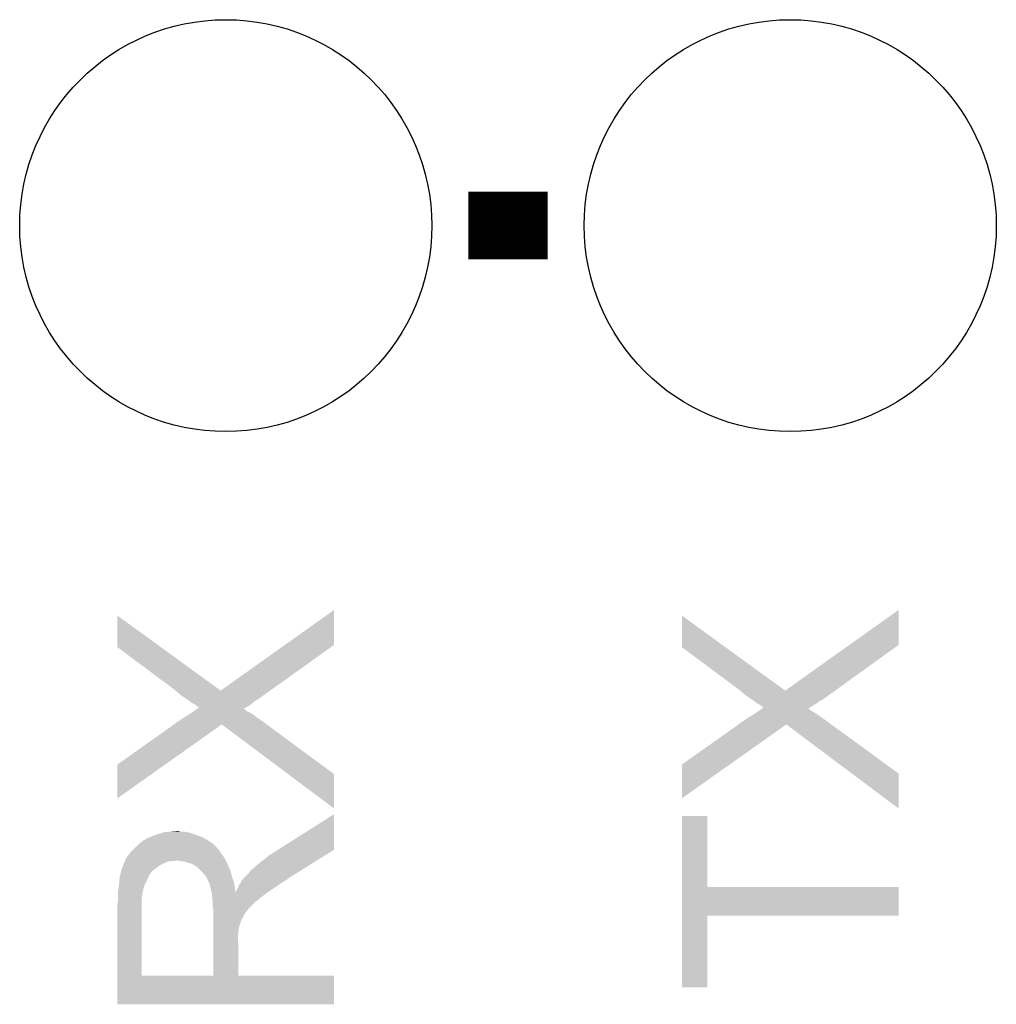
# Model space of a CAD drawing. Extents: x -1.3 to 24.2, y -3.9 to 53.4.
# Tile 21 of 23: x 13 to 17.4, y 19.6 to 24. Entities that reach past the tile are written whole.
import ezdxf

# ---------------------------------------------------------------- set-up
doc = ezdxf.new("R2010")
doc.units = 0
doc.layers.get('0').update_dxf_attribs({"linetype": 'CONTINUOUS'})
doc.layers.add('WIFI_BLE_CLICK_V102_GTO', color=14, linetype='CONTINUOUS')
doc.layers.add('WIFI_BLE_CLICK_V102_GTS', color=12, linetype='CONTINUOUS')

# ---------------------------------------------------------------- blocks, each defined once
blk = doc.blocks.new('ROUND_38')
blk.add_circle((0, 0), 0.9271)

msp = doc.modelspace()

# ---------------------------------------------------------------- linework, layer by layer
at = {"layer": 'WIFI_BLE_CLICK_V102_GTO', "const_width": 0.3048}
msp.add_lwpolyline([(15.0622, 23.0632), (15.4178, 23.0632)], dxfattribs=at)
at = {"layer": 'WIFI_BLE_CLICK_V102_GTO'}
for points in [[(14.236356, 21.175976), (14.45768, 21.333418), (14.457672, 21.175976), (14.45768, 21.333418)], [(16.776356, 21.175976), (16.99768, 21.333418), (16.997672, 21.175976), (16.99768, 21.333418)], [(13.48232, 21.16583), (13.482356, 21.308034), (13.678032, 21.16583), (13.482356, 21.308034)], [(16.02232, 21.16583), (16.022356, 21.308034), (16.218032, 21.16583), (16.022356, 21.308034)], [(13.741402, 20.97278), (13.48232, 21.16583), (13.94367, 20.97278), (13.678032, 21.16583)], [(13.947154, 20.970248), (14.236356, 21.175976), (14.170072, 20.970248), (14.457672, 21.175976)], [(16.281402, 20.97278), (16.02232, 21.16583), (16.48367, 20.97278), (16.218032, 21.16583)], [(16.487154, 20.970248), (16.776356, 21.175976), (16.71217, 20.970248), (16.997672, 21.175976)], [(13.744296, 20.970248), (13.741402, 20.97278), (13.947154, 20.970248), (13.94367, 20.97278)], [(13.76172, 20.955), (13.744296, 20.970248), (14.148756, 20.955), (14.170072, 20.970248)], [(16.284296, 20.970248), (16.281402, 20.97278), (16.487154, 20.970248), (16.48367, 20.97278)], [(16.30172, 20.955), (16.284296, 20.970248), (16.69101, 20.955), (16.71217, 20.970248)], [(13.782042, 20.93976), (13.76172, 20.955), (14.127452, 20.93976), (14.148756, 20.955)], [(13.802358, 20.92706), (13.782042, 20.93976), (14.109698, 20.92706), (14.127452, 20.93976)], [(13.80846, 20.921978), (13.802358, 20.92706), (14.09954, 20.921978), (14.109698, 20.92706)], [(13.817602, 20.91436), (13.80846, 20.921978), (14.09192, 20.91436), (14.09954, 20.921978)], [(16.322042, 20.93976), (16.30172, 20.955), (16.66986, 20.93976), (16.69101, 20.955)], [(16.342358, 20.92706), (16.322042, 20.93976), (16.652236, 20.92706), (16.66986, 20.93976)], [(16.342362, 20.927058), (16.342358, 20.92706), (16.649696, 20.927058), (16.652236, 20.92706)], [(16.34846, 20.921978), (16.342362, 20.927058), (16.63954, 20.921978), (16.649696, 20.927058)], [(16.357602, 20.91436), (16.34846, 20.921978), (16.63192, 20.91436), (16.63954, 20.921978)], [(13.817598, 20.87118), (13.82471, 20.87626), (14.079218, 20.87118), (14.066524, 20.87626)], [(13.832838, 20.90674), (13.817602, 20.91436), (14.081252, 20.90674), (14.09192, 20.91436)], [(13.82471, 20.87626), (13.835376, 20.883878), (14.066524, 20.87626), (14.0589, 20.883878)], [(13.839614, 20.901658), (13.832838, 20.90674), (14.07414, 20.901658), (14.081252, 20.90674)], [(13.835376, 20.883878), (13.83538, 20.88388), (14.0589, 20.883878), (14.058898, 20.88388)], [(13.83538, 20.88388), (13.839168, 20.886418), (14.058898, 20.88388), (14.053824, 20.886418)], [(13.839168, 20.886418), (13.842934, 20.88894), (14.053824, 20.886418), (14.0513, 20.88894)], [(13.842998, 20.89912), (13.839614, 20.901658), (14.069582, 20.89912), (14.07414, 20.901658)], [(13.842934, 20.88894), (13.850548, 20.89404), (14.0513, 20.88894), (14.060458, 20.89404)], [(13.848074, 20.894046), (13.842998, 20.89912), (14.060468, 20.894046), (14.069582, 20.89912)], [(13.850548, 20.89404), (13.848074, 20.894046), (14.060458, 20.89404), (14.060468, 20.894046)], [(16.3576, 20.871182), (16.368266, 20.8788), (16.61922, 20.871182), (16.606518, 20.8788)], [(16.357606, 20.914358), (16.357602, 20.91436), (16.631918, 20.914358), (16.63192, 20.91436)], [(16.372838, 20.90674), (16.357606, 20.914358), (16.618584, 20.90674), (16.631918, 20.914358)], [(16.368266, 20.8788), (16.375376, 20.883878), (16.606518, 20.8788), (16.598902, 20.883878)], [(16.376226, 20.9042), (16.372838, 20.90674), (16.61414, 20.9042), (16.618584, 20.90674)], [(16.375376, 20.883878), (16.37538, 20.88388), (16.598902, 20.883878), (16.5989, 20.88388)], [(16.37538, 20.88388), (16.379168, 20.886418), (16.5989, 20.88388), (16.593824, 20.886418)], [(16.382998, 20.89912), (16.376226, 20.9042), (16.606536, 20.89912), (16.61414, 20.9042)], [(16.379168, 20.886418), (16.382934, 20.88894), (16.593824, 20.886418), (16.5913, 20.88894)], [(16.382934, 20.88894), (16.390548, 20.89404), (16.5913, 20.88894), (16.598932, 20.89404)], [(16.388074, 20.894046), (16.382998, 20.89912), (16.598942, 20.894046), (16.606536, 20.89912)], [(16.390548, 20.89404), (16.388074, 20.894046), (16.598932, 20.89404), (16.598942, 20.894046)], [(13.746482, 20.825462), (13.75918, 20.833078), (14.143984, 20.825462), (14.13365, 20.833078)], [(13.75918, 20.833078), (13.7734, 20.843238), (14.13365, 20.833078), (14.11986, 20.843238)], [(13.7734, 20.843238), (13.77696, 20.84578), (14.11986, 20.843238), (14.11478, 20.84578)], [(13.77696, 20.84578), (13.78102, 20.848318), (14.11478, 20.84578), (14.109704, 20.848318)], [(13.78102, 20.848318), (13.793212, 20.855938), (14.109704, 20.848318), (14.102082, 20.855938)], [(13.793212, 20.855938), (13.817594, 20.871178), (14.102082, 20.855938), (14.079222, 20.871178)], [(13.817594, 20.871178), (13.817598, 20.87118), (14.079222, 20.871178), (14.079218, 20.87118)], [(16.286482, 20.825462), (16.29918, 20.833078), (16.684236, 20.825462), (16.673794, 20.833078)], [(16.29918, 20.833078), (16.313404, 20.84324), (16.673794, 20.833078), (16.65986, 20.84324)], [(16.313404, 20.84324), (16.31696, 20.84578), (16.65986, 20.84324), (16.65605, 20.84578)], [(16.31696, 20.84578), (16.321022, 20.84832), (16.65605, 20.84578), (16.65224, 20.84832)], [(16.321022, 20.84832), (16.333214, 20.85594), (16.65224, 20.84832), (16.64208, 20.85594)], [(16.333214, 20.85594), (16.357598, 20.87118), (16.64208, 20.85594), (16.619224, 20.87118)], [(16.357598, 20.87118), (16.3576, 20.871182), (16.619224, 20.87118), (16.61922, 20.871182)], [(13.482328, 20.637504), (13.733782, 20.815302), (13.697512, 20.637504), (13.948632, 20.815302)], [(13.733782, 20.815302), (13.736312, 20.817832), (13.948632, 20.815302), (13.952206, 20.817832)], [(13.736312, 20.817832), (13.736324, 20.817842), (14.15434, 20.817832), (14.154326, 20.817842)], [(13.736324, 20.817842), (13.7414, 20.820382), (14.154326, 20.817842), (14.150878, 20.820382)], [(13.7414, 20.820382), (13.746482, 20.825462), (14.150878, 20.820382), (14.143984, 20.825462)], [(14.25075, 20.59431), (13.952206, 20.817832), (14.45768, 20.59431), (14.15434, 20.817832)], [(16.022328, 20.637504), (16.273782, 20.815302), (16.237512, 20.637504), (16.488632, 20.815302)], [(16.273782, 20.815302), (16.276312, 20.817832), (16.488632, 20.815302), (16.492206, 20.817832)], [(16.276312, 20.817832), (16.276324, 20.817842), (16.694698, 20.817832), (16.694684, 20.817842)], [(16.276324, 20.817842), (16.2814, 20.820382), (16.694684, 20.817842), (16.691202, 20.820382)], [(16.2814, 20.820382), (16.286482, 20.825462), (16.691202, 20.820382), (16.684236, 20.825462)], [(16.787358, 20.59685), (16.492206, 20.817832), (16.99768, 20.59685), (16.694698, 20.817832)], [(13.48232, 20.485142), (13.482328, 20.637504), (13.48232, 20.485142), (13.697512, 20.637504)], [(16.02232, 20.485142), (16.022328, 20.637504), (16.02232, 20.485142), (16.237512, 20.637504)], [(14.457644, 20.439406), (14.25075, 20.59431), (14.457644, 20.439406), (14.45768, 20.59431)], [(16.997644, 20.439406), (16.787358, 20.59685), (16.997644, 20.439406), (16.99768, 20.59685)], [(14.205526, 20.253958), (14.45768, 20.41394), (14.45767, 20.253958), (14.45768, 20.41394)], [(16.022332, 20.08632), (16.02234, 20.406338), (16.136642, 20.08632), (16.13662, 20.406338)], [(16.02234, 20.406338), (16.022342, 20.40636), (16.13662, 20.406338), (16.022342, 20.40636)], [(13.604246, 20.297144), (13.6144, 20.30476), (13.887628, 20.297144), (13.874572, 20.30476)], [(13.6144, 20.30476), (13.6271, 20.30984), (13.874572, 20.30476), (13.865862, 20.30984)], [(13.6271, 20.30984), (13.64488, 20.31746), (13.865862, 20.30984), (13.844906, 20.31746)], [(13.64488, 20.31746), (13.66774, 20.32508), (13.844906, 20.31746), (13.823948, 20.32508)], [(13.66774, 20.32508), (13.684666, 20.330158), (13.823948, 20.32508), (13.80998, 20.330158)], [(13.684666, 20.330158), (13.693142, 20.3327), (13.80998, 20.330158), (13.797278, 20.3327)], [(13.693142, 20.3327), (13.71854, 20.33524), (13.797278, 20.3327), (13.784582, 20.33524)], [(13.71854, 20.33524), (13.748994, 20.337778), (13.766804, 20.33524), (13.759182, 20.337778)], [(13.748994, 20.337778), (13.749018, 20.33778), (13.759182, 20.337778), (13.749018, 20.33778)], [(13.543278, 20.243798), (13.55598, 20.2565), (13.945448, 20.243798), (13.93698, 20.2565)], [(13.55598, 20.2565), (13.566134, 20.266654), (13.93698, 20.2565), (13.926826, 20.266654)], [(13.566134, 20.266654), (13.568658, 20.269178), (13.926826, 20.266654), (13.92682, 20.269178)], [(13.568658, 20.269178), (13.56868, 20.2692), (13.92682, 20.269178), (13.924286, 20.2692)], [(13.56868, 20.2692), (13.578842, 20.27936), (13.924286, 20.2692), (13.914122, 20.27936)], [(13.578842, 20.27936), (13.582104, 20.281898), (13.914122, 20.27936), (13.911582, 20.281898)], [(13.582104, 20.281898), (13.595174, 20.292062), (13.911582, 20.281898), (13.89634, 20.292062)], [(13.595174, 20.292062), (13.601704, 20.29714), (13.89634, 20.292062), (13.887636, 20.29714)], [(13.601704, 20.29714), (13.604246, 20.297144), (13.887636, 20.29714), (13.887628, 20.297144)], [(13.517372, 20.2057), (13.520422, 20.213322), (13.97, 20.2057), (13.965428, 20.213322)], [(13.520422, 20.213322), (13.53058, 20.22856), (13.965428, 20.213322), (13.956286, 20.22856)], [(13.53058, 20.22856), (13.532694, 20.231098), (13.956286, 20.22856), (13.954762, 20.231098)], [(13.532694, 20.231098), (13.541162, 20.24126), (13.954762, 20.231098), (13.94714, 20.24126)], [(13.541162, 20.24126), (13.543278, 20.243798), (13.94714, 20.24126), (13.945448, 20.243798)], [(14.14018, 20.20824), (14.165582, 20.22856), (14.384522, 20.20824), (14.417032, 20.22856)], [(14.165582, 20.22856), (14.19352, 20.24634), (14.417032, 20.22856), (14.44548, 20.24634)], [(14.19352, 20.24634), (14.205526, 20.253958), (14.44548, 20.24634), (14.45767, 20.253958)], [(13.5001, 20.159978), (13.503486, 20.17014), (13.641492, 20.159978), (13.65504, 20.17014)], [(13.503486, 20.17014), (13.50518, 20.17522), (13.65504, 20.17014), (13.662152, 20.17522)], [(13.50518, 20.17522), (13.508226, 20.18284), (13.662152, 20.17522), (13.672822, 20.18284)], [(13.508226, 20.18284), (13.51026, 20.187924), (13.672822, 20.18284), (13.68299, 20.187924)], [(13.51026, 20.187924), (13.510262, 20.190464), (13.68299, 20.187924), (13.68807, 20.190464)], [(13.510262, 20.190464), (13.51534, 20.20062), (13.68807, 20.190464), (13.708384, 20.20062)], [(13.51534, 20.20062), (13.516356, 20.20316), (13.708384, 20.20062), (13.726162, 20.20316)], [(13.516356, 20.203162), (13.517372, 20.2057), (13.738862, 20.203162), (13.746484, 20.2057)], [(13.516356, 20.20316), (13.516356, 20.203162), (13.726162, 20.20316), (13.738862, 20.203162)], [(13.784582, 20.200618), (13.749018, 20.2057), (13.972542, 20.200618), (13.97, 20.2057)], [(13.797282, 20.19554), (13.784582, 20.200618), (13.97508, 20.19554), (13.972542, 20.200618)], [(13.809982, 20.192998), (13.797282, 20.19554), (13.976352, 20.192998), (13.97508, 20.19554)], [(13.816328, 20.19046), (13.809982, 20.192998), (13.97762, 20.19046), (13.976352, 20.192998)], [(13.822682, 20.187918), (13.816328, 20.19046), (13.97871, 20.187918), (13.97762, 20.19046)], [(13.830302, 20.18284), (13.822682, 20.187918), (13.980886, 20.18284), (13.97871, 20.187918)], [(13.83538, 20.180298), (13.830302, 20.18284), (13.981976, 20.180298), (13.980886, 20.18284)], [(13.837922, 20.177758), (13.83538, 20.180298), (13.983064, 20.177758), (13.981976, 20.180298)], [(13.85062, 20.1676), (13.837922, 20.177758), (13.987418, 20.1676), (13.983064, 20.177758)], [(13.863322, 20.154898), (13.85062, 20.1676), (13.99286, 20.154898), (13.987418, 20.1676)], [(14.084302, 20.162522), (14.09954, 20.17522), (14.311374, 20.162522), (14.33169, 20.17522)], [(14.09954, 20.17522), (14.117318, 20.19046), (14.33169, 20.17522), (14.356074, 20.19046)], [(14.117318, 20.19046), (14.14018, 20.20824), (14.356074, 20.19046), (14.384522, 20.20824)], [(13.49139, 20.11426), (13.49248, 20.1295), (13.6144, 20.11426), (13.62093, 20.1295)], [(13.49248, 20.1295), (13.493114, 20.13204), (13.62093, 20.1295), (13.62202, 20.13204)], [(13.493114, 20.13204), (13.49629, 20.14474), (13.62202, 20.13204), (13.629638, 20.14474)], [(13.49629, 20.14474), (13.498196, 20.152364), (13.629638, 20.14474), (13.63472, 20.152364)], [(13.498196, 20.152364), (13.49883, 20.154904), (13.63472, 20.152364), (13.634728, 20.154904)], [(13.49883, 20.154904), (13.5001, 20.159978), (13.634728, 20.154904), (13.641492, 20.159978)], [(13.88161, 20.132038), (13.863322, 20.154898), (13.997942, 20.132038), (13.99286, 20.154898)], [(13.883642, 20.129498), (13.88161, 20.132038), (13.998896, 20.129498), (13.997942, 20.132038)], [(13.88872, 20.119338), (13.883642, 20.129498), (14.002704, 20.119338), (13.998896, 20.129498)], [(14.04569, 20.119338), (14.04975, 20.124414), (14.246854, 20.119338), (14.249398, 20.124414)], [(14.04975, 20.124414), (14.051788, 20.126962), (14.249398, 20.124414), (14.25448, 20.126962)], [(14.051788, 20.126962), (14.05382, 20.1295), (14.25448, 20.126962), (14.25854, 20.1295)], [(14.05382, 20.1295), (14.074142, 20.149822), (14.25854, 20.1295), (14.291054, 20.149822)], [(14.074142, 20.149822), (14.084302, 20.162522), (14.291054, 20.149822), (14.311374, 20.162522)], [(13.485282, 20.066002), (13.48994, 20.093938), (13.59662, 20.066002), (13.604238, 20.093938)], [(13.48994, 20.09394), (13.49139, 20.11426), (13.60424, 20.09394), (13.6144, 20.11426)], [(13.48994, 20.093938), (13.48994, 20.09394), (13.604238, 20.093938), (13.60424, 20.09394)], [(13.891262, 20.111718), (13.88872, 20.119338), (14.00556, 20.111718), (14.002704, 20.119338)], [(13.891262, 20.111716), (13.891262, 20.111718), (14.005562, 20.111716), (14.00556, 20.111718)], [(13.89634, 20.104096), (13.891262, 20.111716), (14.007254, 20.104096), (14.005562, 20.111716)], [(13.89634, 20.101558), (13.89634, 20.104096), (14.007818, 20.101558), (14.007254, 20.104096)], [(13.899516, 20.088858), (13.89634, 20.101558), (14.01064, 20.088858), (14.007818, 20.101558)], [(13.905858, 20.063492), (13.899516, 20.088858), (14.013214, 20.063492), (14.01064, 20.088858)], [(14.018262, 20.071082), (14.02334, 20.0787), (14.171932, 20.071082), (14.18336, 20.0787)], [(14.02334, 20.0787), (14.02842, 20.091402), (14.18336, 20.0787), (14.202412, 20.091402)], [(14.02842, 20.091402), (14.029942, 20.09394), (14.202412, 20.091402), (14.20622, 20.09394)], [(14.029942, 20.09394), (14.037562, 20.10664), (14.20622, 20.09394), (14.223998, 20.10664)], [(14.037562, 20.10664), (14.04366, 20.1168), (14.223998, 20.10664), (14.241782, 20.1168)], [(14.04366, 20.1168), (14.04569, 20.119338), (14.241782, 20.1168), (14.246854, 20.119338)], [(16.022328, 19.95678), (16.022332, 20.086298), (16.997658, 19.95678), (16.99768, 20.086298)], [(16.022332, 20.086298), (16.022332, 20.08632), (16.99768, 20.086298), (16.136642, 20.08632)], [(13.48486, 20.063462), (13.485282, 20.066002), (13.596228, 20.063462), (13.59662, 20.066002)], [(13.48486, 20.032982), (13.48486, 20.063462), (13.59154, 20.032982), (13.596228, 20.063462)], [(13.905866, 20.06346), (13.905858, 20.063492), (14.1605, 20.06346), (14.160548, 20.063492)], [(13.9065, 20.060918), (13.905866, 20.06346), (14.15711, 20.060918), (14.1605, 20.06346)], [(13.909606, 20.03297), (13.9065, 20.060918), (14.11986, 20.03297), (14.15711, 20.060918)], [(14.013214, 20.063492), (14.015722, 20.066004), (14.160548, 20.063492), (14.164316, 20.066004)], [(14.015722, 20.066004), (14.018262, 20.071082), (14.164316, 20.066004), (14.171932, 20.071082)], [(13.48232, 20.010122), (13.48486, 20.022822), (13.59154, 20.010122), (13.59154, 20.022822)], [(13.48232, 19.687562), (13.48232, 20.010122), (13.59154, 19.687562), (13.59154, 20.010122)], [(13.48486, 20.022822), (13.48486, 20.032982), (13.59154, 20.022822), (13.59154, 20.032982)], [(13.909888, 20.030434), (13.909606, 20.03297), (14.119846, 20.030434), (14.11986, 20.03297)], [(13.91017, 20.027898), (13.909888, 20.030434), (14.11478, 20.027898), (14.119846, 20.030434)], [(13.911016, 20.020278), (13.91017, 20.027898), (14.10462, 20.020278), (14.11478, 20.027898)], [(13.91158, 20.015198), (13.911016, 20.020278), (14.099538, 20.015198), (14.10462, 20.020278)], [(13.91158, 19.99488), (13.91158, 20.015198), (14.07922, 19.99488), (14.099538, 20.015198)], [(13.912306, 19.989798), (13.91158, 19.99488), (14.074138, 19.989798), (14.07922, 19.99488)], [(13.91412, 19.9771), (13.912306, 19.989798), (14.06398, 19.9771), (14.074138, 19.989798)], [(13.914116, 19.949158), (13.914118, 19.956778), (14.0462, 19.949158), (14.051278, 19.956778)], [(13.914116, 19.938998), (13.914116, 19.949158), (14.04112, 19.938998), (14.0462, 19.949158)], [(13.914118, 19.96694), (13.91412, 19.977098), (14.056358, 19.96694), (14.063978, 19.977098)], [(13.914118, 19.964394), (13.914118, 19.96694), (14.05382, 19.964394), (14.056358, 19.96694)], [(13.914118, 19.961856), (13.914118, 19.964394), (14.053818, 19.961856), (14.05382, 19.964394)], [(13.914118, 19.956778), (13.914118, 19.961856), (14.051278, 19.956778), (14.053818, 19.961856)], [(13.91412, 19.977098), (13.91412, 19.9771), (14.063978, 19.977098), (14.06398, 19.9771)], [(16.02232, 19.634222), (16.022328, 19.956758), (16.136598, 19.634222), (16.13662, 19.956758)], [(16.022328, 19.956758), (16.022328, 19.95678), (16.13662, 19.956758), (16.997658, 19.95678)], [(13.914112, 19.890738), (13.914114, 19.903434), (14.02842, 19.890738), (14.02842, 19.903434)], [(13.914114, 19.908516), (13.914116, 19.938998), (14.03096, 19.908516), (14.04112, 19.938998)], [(13.914114, 19.905974), (13.914114, 19.908516), (14.030954, 19.905974), (14.03096, 19.908516)], [(13.914114, 19.903434), (13.914114, 19.905974), (14.02842, 19.903434), (14.030954, 19.905974)], [(13.914098, 19.68754), (13.914112, 19.880578), (14.025902, 19.68754), (14.02588, 19.880578)], [(13.914112, 19.880578), (13.914112, 19.890738), (14.02588, 19.880578), (14.02842, 19.890738)], [(13.48232, 19.68754), (13.48232, 19.687562), (13.914098, 19.68754), (13.59154, 19.687562)], [(13.48232, 19.687518), (13.48232, 19.68754), (14.45768, 19.687518), (14.025902, 19.68754)], [(13.48232, 19.558022), (13.48232, 19.687518), (14.457658, 19.558022), (14.45768, 19.687518)], [(16.136598, 19.6342), (16.02232, 19.634222), (16.136598, 19.6342), (16.136598, 19.634222)], [(14.457658, 19.558), (13.48232, 19.558022), (14.457658, 19.558), (14.457658, 19.558022)]]:
    msp.add_solid(points, dxfattribs=at)

# ---------------------------------------------------------------- block references
at = {"layer": 'WIFI_BLE_CLICK_V102_GTS'}
for p in [(13.97, 23.0632), (16.51, 23.0632)]:
    msp.add_blockref('ROUND_38', p, dxfattribs=at)

doc.saveas('drawing.dxf')
